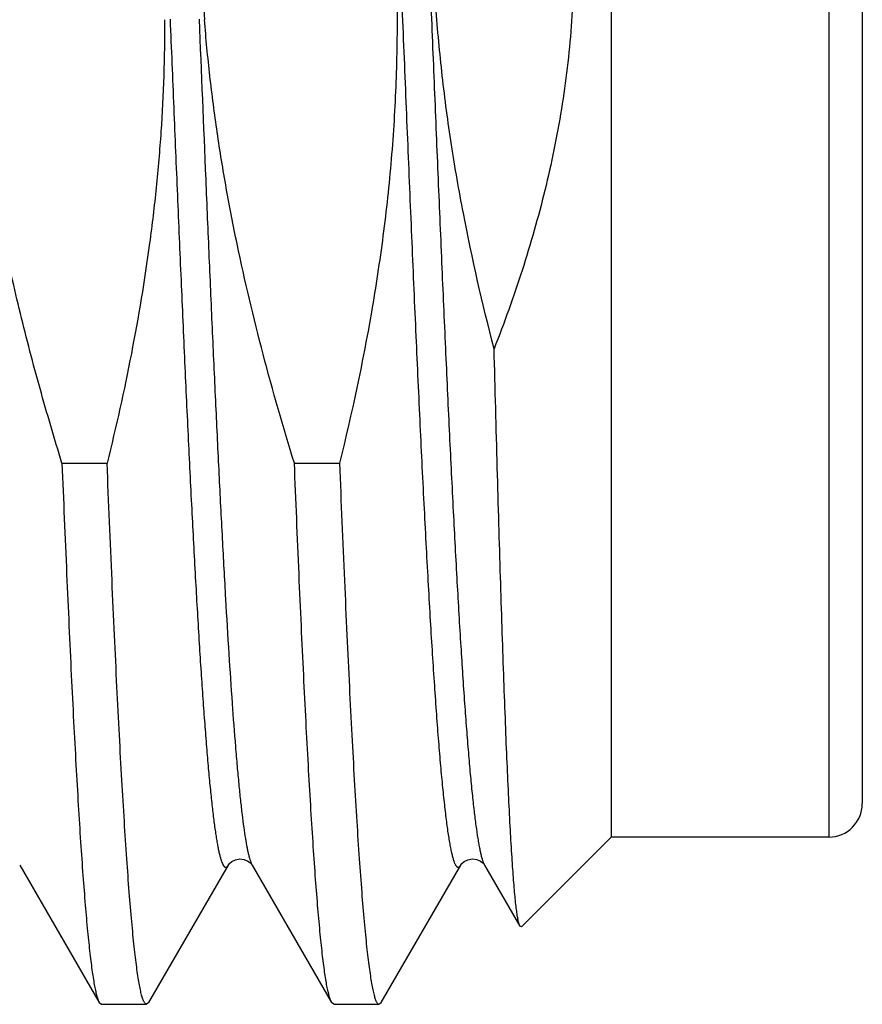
# Model space of a CAD drawing. Header units: inches. Extents: x 0 to 22, y 0 to 17.
# Tile 10 of 91: x 2.579 to 2.679, y 8.815 to 8.933. Entities that reach past the tile are written whole.
import ezdxf

# ---------------------------------------------------------------- set-up
doc = ezdxf.new("R2010")
doc.units = ezdxf.units.IN
doc.header["$LTSCALE"] = 1.21
doc.header["$MEASUREMENT"] = 0
doc.layers.get('0').update_dxf_attribs({"linetype": 'CONTINUOUS'})

msp = doc.modelspace()

# ---------------------------------------------------------------- linework, layer by layer
at = {"color": 9, "linetype": 'CONTINUOUS'}
for p, q in [((2.675369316, 9.0448537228), (2.675369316, 8.8348537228)), ((2.6340933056, 8.8317707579), (2.6342187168, 8.8315105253))]:
    msp.add_line(p, q, dxfattribs=at)
at = {"color": 7, "linetype": 'CONTINUOUS'}
for p, q in [((2.679369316, 9.0408537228), (2.679369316, 8.8388537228)), ((2.649369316, 8.9717194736), (2.649369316, 8.8348537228)), ((2.5837181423, 8.879564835), (2.589107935, 8.879564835)), ((2.6114951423, 8.879564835), (2.616884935, 8.879564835)), ((2.649369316, 8.8348537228), (2.6386393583, 8.8241237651)), ((2.675369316, 8.8348537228), (2.649369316, 8.8348537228)), ((2.5786647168, 8.8315105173), (2.5881669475, 8.8150875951)), ((2.5940976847, 8.8150875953), (2.6035999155, 8.8315105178)), ((2.60641978, 8.8315454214), (2.6064417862, 8.8315103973)), ((2.6064417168, 8.8315105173), (2.6159439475, 8.8150875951)), ((2.6218746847, 8.8150875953), (2.6313769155, 8.8315105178)), ((2.63419678, 8.8315454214), (2.6342187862, 8.8315103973)), ((2.6342187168, 8.8315105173), (2.6384544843, 8.8241909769)), ((2.6386393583, 8.8241237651), (2.6384544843, 8.8241909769)), ((2.5881669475, 8.8150875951), (2.5884374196, 8.8148537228)), ((2.5940976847, 8.8150875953), (2.5938272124, 8.8148537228)), ((2.6162144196, 8.8148537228), (2.6159439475, 8.8150875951)), ((2.6216042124, 8.8148537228), (2.6218746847, 8.8150875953)), ((2.5884374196, 8.8148537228), (2.5938272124, 8.8148537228)), ((2.6162144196, 8.8148537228), (2.6216042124, 8.8148537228))]:
    msp.add_line(p, q, dxfattribs=at)
for points in [[(2.603599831, 8.8315103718), (2.6036223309, 8.8315461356), (2.603737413, 8.8316894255), (2.6040046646, 8.8319187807), (2.6044566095, 8.8321460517), (2.6049935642, 8.8322413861), (2.605508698, 8.8321702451), (2.6059449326, 8.8319783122), (2.6062343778, 8.8317596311), (2.6063854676, 8.8315933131), (2.60641978, 8.8315454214)], [(2.631376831, 8.8315103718), (2.6313993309, 8.8315461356), (2.631514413, 8.8316894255), (2.6317816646, 8.8319187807), (2.6322336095, 8.8321460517), (2.6327705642, 8.8322413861), (2.633285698, 8.8321702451), (2.6337219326, 8.8319783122)], [(2.6337219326, 8.8319783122), (2.6340113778, 8.8317596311), (2.6341624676, 8.8315933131), (2.63419678, 8.8315454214)]]:
    msp.add_lwpolyline(points, dxfattribs=at)
for centre, radius, start, end in [((2.7900615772, 8.9474946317), 0.1898943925, 178.4230885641, 184.501123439), ((2.675369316, 8.8388537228), 0.004, 270, 360)]:
    msp.add_arc(centre, radius, start, end, dxfattribs=at)
at = {"color": 9, "linetype": 'CONTINUOUS'}
msp.add_arc((2.6077476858, 8.8322661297), 0.0015088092, 208.9630700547, 210.0529728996, dxfattribs=at)
at = {"color": 7, "linetype": 'CONTINUOUS'}
for points, knots in [([(2.6404781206, 8.9711738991), (2.6413569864, 8.9679780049), (2.642502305, 8.9631329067), (2.6436319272, 8.956598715), (2.6442706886, 8.9516655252), (2.6446922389, 8.9467090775), (2.6448907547, 8.9417386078), (2.6448633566, 8.9367642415), (2.6446104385, 8.9317962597), (2.6441356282, 8.926844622), (2.6434454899, 8.9219184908), (2.6425490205, 8.9170257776), (2.6410934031, 8.9105562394), (2.6388152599, 8.9025806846), (2.6365733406, 8.8963369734), (2.6353646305, 8.8932504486)], [0, 0, 0, 0, 0.1249840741, 0.1874877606, 0.2499913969, 0.312495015, 0.3749986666, 0.4375023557, 0.5000060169, 0.5625096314, 0.6250132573, 0.6875169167, 0.7500205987, 0.8750075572, 1, 1, 1, 1]), ([(2.6353646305, 8.8932504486), (2.6339699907, 8.8986087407), (2.6321120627, 8.9067118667), (2.6302188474, 8.9176252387), (2.6291167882, 8.9258604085), (2.6283553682, 8.9341341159), (2.6279507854, 8.9424331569), (2.6279111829, 8.950741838), (2.6281274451, 8.9562771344), (2.6282945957, 8.9590408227)], [0, 0, 0, 0, 0.2499771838, 0.3749817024, 0.4999857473, 0.6249894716, 0.7499929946, 0.8749964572, 1, 1, 1, 1]), ([(2.5837181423, 8.879564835), (2.5828022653, 8.8825245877), (2.5810495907, 8.8884689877), (2.5786942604, 8.897461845), (2.5766514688, 8.9065312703), (2.5749612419, 8.9156733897), (2.5736618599, 8.9248796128), (2.5727861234, 8.9341361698), (2.5723574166, 8.9434241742), (2.5723767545, 8.9496233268), (2.5724620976, 8.9527202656)], [0, 0, 0, 0, 0.1250024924, 0.2500041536, 0.3750051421, 0.50000528, 0.6250047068, 0.7500034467, 0.8750017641, 1, 1, 1, 1]), ([(2.6226491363, 8.9527921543), (2.6229781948, 8.9497330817), (2.623495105, 8.9435986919), (2.6238261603, 8.9343709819), (2.6237054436, 8.9251379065), (2.6231393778, 8.9159216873), (2.6221471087, 8.9067417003), (2.620295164, 8.8945728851), (2.618362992, 8.8855372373), (2.616884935, 8.879564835)], [0, 0, 0, 0, 0.125004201, 0.2500080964, 0.3750119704, 0.5000161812, 0.6250209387, 0.7500265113, 1, 1, 1, 1]), ([(2.5959857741, 8.9325919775), (2.595990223, 8.930358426), (2.5959198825, 8.9258907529), (2.5955794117, 8.9191974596), (2.5950102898, 8.9125196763), (2.5939593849, 8.9036465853), (2.5921266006, 8.8926240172), (2.5901810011, 8.8839007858), (2.589107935, 8.879564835)], [0, 0, 0, 0, 0.1250057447, 0.2500121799, 0.3750178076, 0.5000236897, 0.7500082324, 1, 1, 1, 1]), ([(2.6114951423, 8.879564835), (2.610159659, 8.8838805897), (2.6076565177, 8.8925652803), (2.6050432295, 8.9035585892), (2.6033240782, 8.9124301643), (2.6022353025, 8.9191201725), (2.6013611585, 8.9258416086), (2.6009294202, 8.9303399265), (2.6007528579, 8.9325919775)], [0, 0, 0, 0, 0.2499942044, 0.4999819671, 0.6249864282, 0.7499906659, 0.874995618, 1, 1, 1, 1]), ([(2.6384544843, 8.8241909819), (2.6384355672, 8.8242236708), (2.6383995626, 8.824302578), (2.638351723, 8.8244408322), (2.638303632, 8.8246140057), (2.6382553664, 8.8248220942), (2.6382069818, 8.8250651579), (2.6381384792, 8.825458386), (2.6380548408, 8.8260372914), (2.6379587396, 8.8268361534), (2.6378624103, 8.8277723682), (2.6377659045, 8.8288447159), (2.6376693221, 8.8300518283), (2.6375726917, 8.8313921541), (2.637438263, 8.8334402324), (2.6372728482, 8.8363194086), (2.6370812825, 8.840146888), (2.6368896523, 8.8444562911), (2.63669803, 8.8492263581), (2.636506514, 8.8544337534), (2.6363151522, 8.8600531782), (2.6361239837, 8.8660575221), (2.635933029, 8.87241798), (2.6356733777, 8.8815217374), (2.6354873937, 8.88850224), (2.6353646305, 8.8932504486)], [0, 0, 0, 0, 0.0016379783, 0.0037473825, 0.0063418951, 0.0094282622, 0.013010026, 0.017088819, 0.0267379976, 0.0383728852, 0.0519830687, 0.0675538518, 0.085067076, 0.1045014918, 0.1258334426, 0.1740817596, 0.2295737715, 0.2920359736, 0.3611621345, 0.4366153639, 0.518030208, 0.6050145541, 0.6971522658, 0.7940039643, 1, 1, 1, 1]), ([(2.5837181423, 8.879564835), (2.5838966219, 8.8751440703), (2.5841671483, 8.8686541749), (2.5845450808, 8.8602009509), (2.5848221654, 8.8543167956), (2.5850991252, 8.8487708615), (2.5853759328, 8.8435850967), (2.5856525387, 8.83877999), (2.5859288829, 8.8343745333), (2.5862048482, 8.8303861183), (2.586480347, 8.8268304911), (2.5867175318, 8.824145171), (2.5869097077, 8.8222240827), (2.5870481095, 8.8209562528), (2.5871863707, 8.8198059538), (2.5873244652, 8.8187742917), (2.5874623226, 8.8178622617), (2.5875998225, 8.8170706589), (2.587736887, 8.8164002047), (2.5878562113, 8.8159186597), (2.5879538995, 8.8155955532), (2.5880228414, 8.8153979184), (2.5880916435, 8.8152308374), (2.5881415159, 8.815131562), (2.5881669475, 8.815087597)], [0, 0, 0, 0, 0.2051315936, 0.3011584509, 0.3923170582, 0.4782469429, 0.5586105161, 0.6330919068, 0.7013992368, 0.7632657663, 0.8184514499, 0.8667446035, 0.888248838, 0.9079644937, 0.9258745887, 0.9419639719, 0.9562212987, 0.968637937, 0.9792110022, 0.9879444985, 0.9916267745, 0.9948579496, 0.9976451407, 1, 1, 1, 1]), ([(2.5938272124, 8.8148537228), (2.5938148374, 8.8148537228), (2.5937893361, 8.8148568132), (2.5937517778, 8.8148704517), (2.5937145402, 8.8148928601), (2.5936621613, 8.8149368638), (2.5935978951, 8.8150162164), (2.593525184, 8.8151396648), (2.5934523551, 8.8152971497), (2.5933793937, 8.8154888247), (2.593306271, 8.8157148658), (2.5932026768, 8.8160835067), (2.5930761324, 8.8166313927), (2.592930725, 8.8173926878), (2.5927848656, 8.8182899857), (2.5926386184, 8.8193223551), (2.5924921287, 8.8204887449), (2.5923454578, 8.8217878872), (2.5921986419, 8.823218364), (2.591994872, 8.825382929), (2.5917433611, 8.8284043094), (2.5914511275, 8.8323992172), (2.5911584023, 8.8368721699), (2.5908652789, 8.8418032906), (2.59057188, 8.8471706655), (2.5902782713, 8.8529504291), (2.5899844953, 8.8591168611), (2.5895830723, 8.8680308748), (2.5892967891, 8.8748871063), (2.589107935, 8.879564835)], [0, 0, 0, 0, 0.0005704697, 0.0011714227, 0.0018290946, 0.002563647, 0.0043150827, 0.0065008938, 0.0091571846, 0.0123033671, 0.0159505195, 0.0201053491, 0.0299522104, 0.0418599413, 0.0558298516, 0.0718550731, 0.089923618, 0.1100194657, 0.1321230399, 0.1562121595, 0.210243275, 0.2718825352, 0.340862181, 0.4168798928, 0.4996008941, 0.5886596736, 0.6836623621, 0.7841872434, 1, 1, 1, 1]), ([(2.6159439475, 8.815087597), (2.6159185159, 8.815131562), (2.6158686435, 8.8152308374), (2.6157998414, 8.8153979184), (2.6157308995, 8.8155955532), (2.6156332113, 8.8159186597), (2.615513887, 8.8164002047), (2.6153768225, 8.8170706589), (2.6152393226, 8.8178622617), (2.6151014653, 8.8187742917), (2.6149633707, 8.8198059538), (2.6148251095, 8.8209562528), (2.6146867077, 8.8222240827), (2.6144945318, 8.824145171), (2.614257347, 8.8268304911), (2.6139818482, 8.8303861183), (2.6137058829, 8.8343745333), (2.6134295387, 8.83877999), (2.6131529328, 8.8435850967), (2.6128761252, 8.8487708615), (2.6125991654, 8.8543167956), (2.6123220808, 8.8602009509), (2.6119441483, 8.8686541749), (2.6116736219, 8.8751440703), (2.6114951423, 8.879564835)], [0, 0, 0, 0, 0.0023548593, 0.0051420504, 0.0083732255, 0.0120555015, 0.0207889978, 0.031362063, 0.0437787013, 0.0580360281, 0.0741254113, 0.0920355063, 0.111751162, 0.1332553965, 0.1815485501, 0.2367342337, 0.2986007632, 0.3669080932, 0.4413894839, 0.5217530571, 0.6076829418, 0.6988415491, 0.7948684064, 1, 1, 1, 1]), ([(2.616884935, 8.879564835), (2.6170737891, 8.8748871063), (2.6173600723, 8.8680308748), (2.6177614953, 8.8591168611), (2.6180552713, 8.8529504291), (2.61834888, 8.8471706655), (2.6186422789, 8.8418032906), (2.6189354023, 8.8368721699), (2.6192281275, 8.8323992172), (2.6195203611, 8.8284043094), (2.619771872, 8.825382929), (2.6199756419, 8.823218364), (2.6201224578, 8.8217878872), (2.6202691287, 8.8204887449), (2.6204156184, 8.8193223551), (2.6205618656, 8.8182899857), (2.620707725, 8.8173926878), (2.6208531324, 8.8166313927), (2.6209796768, 8.8160835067), (2.621083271, 8.8157148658), (2.6211563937, 8.8154888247), (2.6212293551, 8.8152971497), (2.621302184, 8.8151396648), (2.6213748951, 8.8150162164), (2.6214391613, 8.8149368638), (2.6214915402, 8.8148928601), (2.6215287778, 8.8148704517), (2.6215663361, 8.8148568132), (2.6215918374, 8.8148537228), (2.6216042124, 8.8148537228)], [0, 0, 0, 0, 0.2158127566, 0.3163376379, 0.4113403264, 0.5003991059, 0.5831201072, 0.659137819, 0.7281174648, 0.789756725, 0.8437878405, 0.8678769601, 0.8899805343, 0.910076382, 0.9281449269, 0.9441701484, 0.9581400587, 0.9700477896, 0.9798946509, 0.9840494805, 0.9876966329, 0.9908428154, 0.9934991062, 0.9956849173, 0.997436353, 0.9981709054, 0.9988285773, 0.9994295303, 1, 1, 1, 1])]:
    msp.add_open_spline(points, degree=3, knots=knots, dxfattribs=at)
at = {"color": 9, "linetype": 'CONTINUOUS'}
for points, knots in [([(2.6268605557, 8.9575873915), (2.6271649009, 8.9502105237), (2.6276136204, 8.9391485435), (2.6282133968, 8.9244555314), (2.6286630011, 8.9136002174), (2.6291124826, 8.9030191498), (2.6295617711, 8.8928228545), (2.6300107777, 8.883117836), (2.6304593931, 8.8740054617), (2.6309074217, 8.8655808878), (2.6313546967, 8.857932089), (2.6317387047, 8.852080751), (2.6320499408, 8.8478471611), (2.6322748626, 8.8450266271), (2.6324995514, 8.8424538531), (2.6327239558, 8.8401355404), (2.6329479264, 8.8380776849), (2.6331713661, 8.8362856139), (2.6333647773, 8.8349615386), (2.6335222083, 8.8340393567), (2.6336345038, 8.8334501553), (2.6337466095, 8.8329303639), (2.6338584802, 8.8324802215), (2.6339700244, 8.8320999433), (2.6340514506, 8.8318721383), (2.6340933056, 8.8317707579)], [0, 0, 0, 0, 0.1756499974, 0.2633884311, 0.3498478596, 0.4341266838, 0.5153461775, 0.5926599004, 0.6652623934, 0.7323979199, 0.7933687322, 0.8475424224, 0.8719026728, 0.8943600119, 0.9148573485, 0.9333429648, 0.949771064, 0.9641026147, 0.9763057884, 0.9816018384, 0.9863582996, 0.9905744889, 0.9942509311, 0.9973906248, 1, 1, 1, 1]), ([(2.6235337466, 8.9542516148), (2.6236980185, 8.9502513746), (2.6240245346, 8.9422409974), (2.6245117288, 8.9302598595), (2.6249988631, 8.9183965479), (2.6254858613, 8.9067967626), (2.625972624, 8.8956029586), (2.6264590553, 8.8849526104), (2.6268718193, 8.8764772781), (2.6272045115, 8.8700663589), (2.6274489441, 8.8655698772), (2.6276933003, 8.8613016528), (2.6279375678, 8.857274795), (2.6281817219, 8.8535016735), (2.6284257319, 8.849993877), (2.6286695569, 8.8467621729), (2.628913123, 8.8438164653), (2.6291563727, 8.8411657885), (2.6293651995, 8.8391456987), (2.6295339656, 8.8376834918), (2.6296560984, 8.8367035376), (2.6297781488, 8.8358028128), (2.6299001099, 8.8349819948), (2.6300219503, 8.8342416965), (2.6301436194, 8.8335824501), (2.6302650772, 8.8330047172), (2.6303861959, 8.8325087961), (2.6305069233, 8.8320949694), (2.6306123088, 8.8318030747), (2.6306986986, 8.8316123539), (2.6307595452, 8.8314986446), (2.6308203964, 8.8314054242), (2.6308814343, 8.8313325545), (2.6309430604, 8.8312799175), (2.6310060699, 8.8312478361), (2.631070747, 8.8312379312), (2.6311352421, 8.8312513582), (2.6311979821, 8.8312866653), (2.6312594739, 8.8313424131), (2.6313204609, 8.8314183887), (2.6313578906, 8.8314776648), (2.631376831, 8.8315103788)], [0, 0, 0, 0, 0.0969345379, 0.1941064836, 0.2903243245, 0.3844083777, 0.4752051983, 0.5616021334, 0.6425407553, 0.6806507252, 0.717030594, 0.7515691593, 0.7841610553, 0.8147069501, 0.8431138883, 0.8692958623, 0.8931740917, 0.914677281, 0.9337421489, 0.9423429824, 0.9503145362, 0.9576517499, 0.9643499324, 0.9704055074, 0.9758159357, 0.9805797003, 0.9846975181, 0.9881727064, 0.9910134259, 0.9922014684, 0.9932392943, 0.9941330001, 0.9948923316, 0.9955334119, 0.9960829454, 0.9965825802, 0.9970865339, 0.9976478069, 0.9983056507, 0.9990847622, 1, 1, 1, 1]), ([(2.5966372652, 8.932666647), (2.5967816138, 8.9291280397), (2.5970688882, 8.9221082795), (2.597501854, 8.9116985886), (2.5979347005, 8.9015614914), (2.5983673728, 8.8917950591), (2.5987997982, 8.8824938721), (2.5992318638, 8.8737479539), (2.5996634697, 8.865641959), (2.6000319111, 8.8593236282), (2.6003293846, 8.8546474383), (2.6005462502, 8.8514438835), (2.6007630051, 8.8484544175), (2.6009796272, 8.845686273), (2.6011960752, 8.8431461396), (2.6014122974, 8.8408401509), (2.6016281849, 8.8387738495), (2.6018436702, 8.8369522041), (2.6020296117, 8.8355899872), (2.6021804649, 8.8346263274), (2.6022887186, 8.83399812), (2.6023968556, 8.8334339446), (2.6025048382, 8.8329340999), (2.6026126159, 8.8324988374), (2.6027201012, 8.8321282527), (2.6028272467, 8.8318224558), (2.6029209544, 8.8316098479), (2.6029978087, 8.8314740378), (2.6030519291, 8.8313947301), (2.6031061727, 8.8313315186), (2.6031607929, 8.8312843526), (2.6032162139, 8.8312533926), (2.6032727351, 8.8312394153), (2.6033296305, 8.8312433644), (2.6033856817, 8.8312649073), (2.603440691, 8.8313030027), (2.6034951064, 8.8313571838), (2.6035492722, 8.8314274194), (2.6035828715, 8.8314810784), (2.603599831, 8.8315103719)], [0, 0, 0, 0, 0.1038537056, 0.2060222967, 0.3055214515, 0.4013884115, 0.4926974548, 0.5785671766, 0.6581691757, 0.7307366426, 0.7641616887, 0.7955723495, 0.8248935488, 0.8520556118, 0.8769940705, 0.8996505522, 0.9199729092, 0.9379153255, 0.9534397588, 0.9602858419, 0.9665172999, 0.9721321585, 0.9771299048, 0.9815112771, 0.9852791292, 0.9884403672, 0.991008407, 0.9920782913, 0.9930123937, 0.9938197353, 0.9945143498, 0.9951182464, 0.9956645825, 0.9961974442, 0.9967640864, 0.9974042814, 0.9981460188, 0.9990074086, 1, 1, 1, 1]), ([(2.6001013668, 8.932666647), (2.600362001, 8.9262773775), (2.6007513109, 8.9167860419), (2.6012814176, 8.9042881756), (2.6016749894, 8.8952914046), (2.6020684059, 8.8866508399), (2.6024616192, 8.8784355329), (2.6028545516, 8.8707111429), (2.6032471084, 8.8635393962), (2.6036391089, 8.8569775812), (2.6040304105, 8.851078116), (2.6043669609, 8.8465985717), (2.6046398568, 8.8433814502), (2.6048365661, 8.8412541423), (2.605033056, 8.8393239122), (2.6052292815, 8.8375945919), (2.6054250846, 8.8360695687), (2.6056203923, 8.8347518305), (2.6057897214, 8.8337855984), (2.6059277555, 8.8331190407), (2.6060259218, 8.8326978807), (2.6061239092, 8.8323301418), (2.6062216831, 8.8320158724), (2.60631916, 8.8317551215), (2.6063907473, 8.8316020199), (2.6064275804, 8.8315354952)], [0, 0, 0, 0, 0.1891541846, 0.2809932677, 0.3700239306, 0.4555364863, 0.5368490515, 0.613313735, 0.6843218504, 0.7493089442, 0.8077596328, 0.8592123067, 0.882186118, 0.9032643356, 0.9224066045, 0.9395770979, 0.954745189, 0.96788535, 0.9789794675, 0.9837561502, 0.9880191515, 0.9917697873, 0.9950113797, 0.9977506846, 1, 1, 1, 1])]:
    msp.add_open_spline(points, degree=3, knots=knots, dxfattribs=at)

doc.saveas('drawing.dxf')
